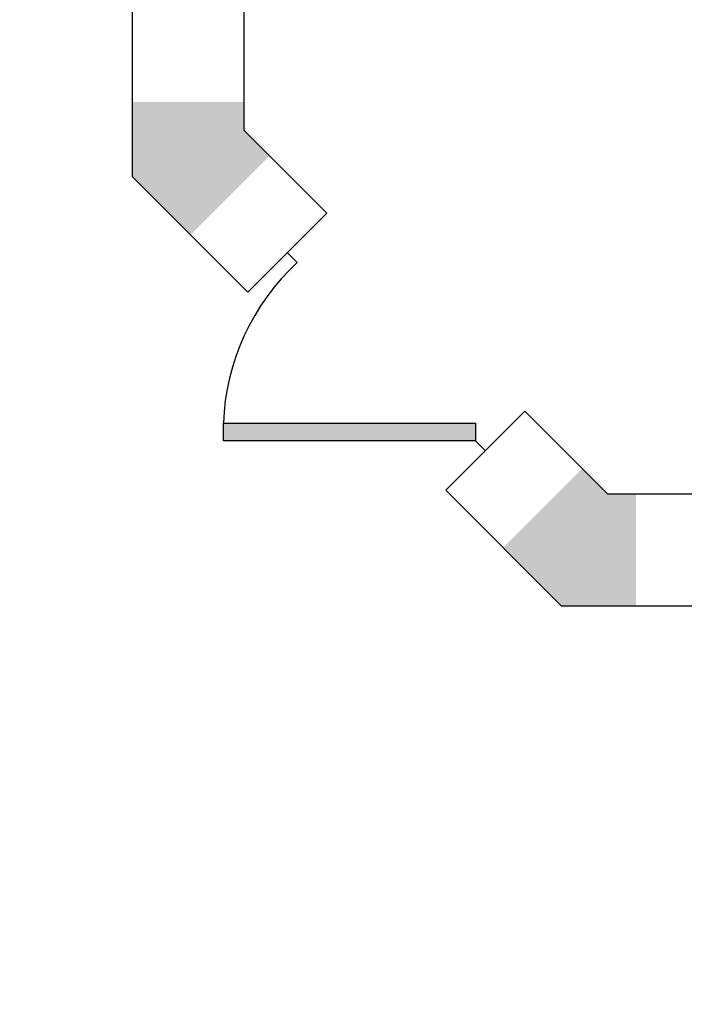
# Model space of a CAD drawing. Header units: millimetres. Extents: x 151654 to 877351, y 70322 to 154322.
# Tile 151 of 173: x 378650 to 381025, y 119432 to 122949. Entities that reach past the tile are written whole.
import ezdxf

# ---------------------------------------------------------------- set-up
doc = ezdxf.new("R2010")
doc.units = ezdxf.units.MM
doc.layers.add('kolonn', color=7, linetype='Continuous')

# ---------------------------------------------------------------- blocks, each defined once
blk = doc.blocks.new('jfgjhsdf')
blk.add_hatch(color=1).paths.add_polyline_path([(-592.6, 730.9), (-636.7, 686.7), (0, 50), (44.2, 94.2)])
at = {"color": 1}
for p, q in [((0, 1000), (0, 950)), ((0, 50), (0, 0))]:
    blk.add_line(p, q, dxfattribs=at)
blk.add_lwpolyline([(0, 50), (-636.7, 686.7), (-592.6, 730.9), (44.2, 94.2), (0, 50)], dxfattribs=at)
blk.add_arc((-33.5, 129.6), 821.1, 87.662, 132.9147, dxfattribs=at)

msp = doc.modelspace()

# ---------------------------------------------------------------- hatches: boundary and pattern name
at = {"layer": 'kolonn'}
h = msp.add_hatch(color=256, dxfattribs=at)
h.paths.add_polyline_path([(376051.5, 122654.5), (376051.5, 122554.5), (375960.1, 122463.1), (376243, 122180.2), (376451.5, 122388.8), (376451.5, 122654.5)])
h.paths.add_polyline_path([(379260.1, 122180.2), (379543, 122463.1), (379451.5, 122554.5), (379451.5, 122654.5), (379051.5, 122654.5), (379051.5, 122388.8)])
h.paths.add_polyline_path([(380851.5, 121254.5), (380751.5, 121254.5), (380660.1, 121345.9), (380377.3, 121063.1), (380585.8, 120854.5), (380851.5, 120854.5)])
h.paths.add_polyline_path([(380851.5, 116454.5), (380585.8, 116454.5), (380377.3, 116245.9), (380660.1, 115963.1), (380751.5, 116054.5), (380851.5, 116054.5)])
h.paths.add_polyline_path([(379451.5, 114654.5), (379451.5, 114754.5), (379543, 114845.9), (379260.1, 115128.8), (379051.5, 114920.2), (379051.5, 114654.5)])
h.paths.add_polyline_path([(375960.1, 114845.9), (376051.5, 114754.5), (376051.5, 114654.5), (376451.5, 114654.5), (376451.5, 114920.2), (376243, 115128.8)])
h.paths.add_polyline_path([(374651.5, 116054.5), (374751.5, 116054.5), (374843, 115963.1), (375125.8, 116245.9), (374917.2, 116454.5), (374651.5, 116454.5)])
h.paths.add_polyline_path([(374843, 121345.9), (374751.5, 121254.5), (374651.5, 121254.5), (374651.5, 120854.5), (374917.2, 120854.5), (375125.8, 121063.1)])

# ---------------------------------------------------------------- linework, layer by layer
at = {"lineweight": 30}
for p, q in [((379051.5, 132054.5), (379051.5, 122388.8)), ((379451.5, 131804.5), (379451.5, 122554.5)), ((379748, 122258.1), (379451.5, 122554.5)), ((379465.1, 121975.2), (379051.5, 122388.8)), ((379748, 122258.1), (379465.1, 121975.2)), ((380455.1, 121550.9), (380172.2, 121268.1)), ((380751.5, 121254.5), (380455.1, 121550.9)), ((380585.8, 120854.5), (380172.2, 121268.1)), ((385051.5, 121254.5), (380751.5, 121254.5)), ((385951.5, 120854.5), (380585.8, 120854.5))]:
    msp.add_line(p, q, dxfattribs=at)

# ---------------------------------------------------------------- block references
at = {"rotation": 45}
msp.add_blockref('jfgjhsdf', (380313.7, 121409.5), dxfattribs=at)

doc.saveas('drawing.dxf')
